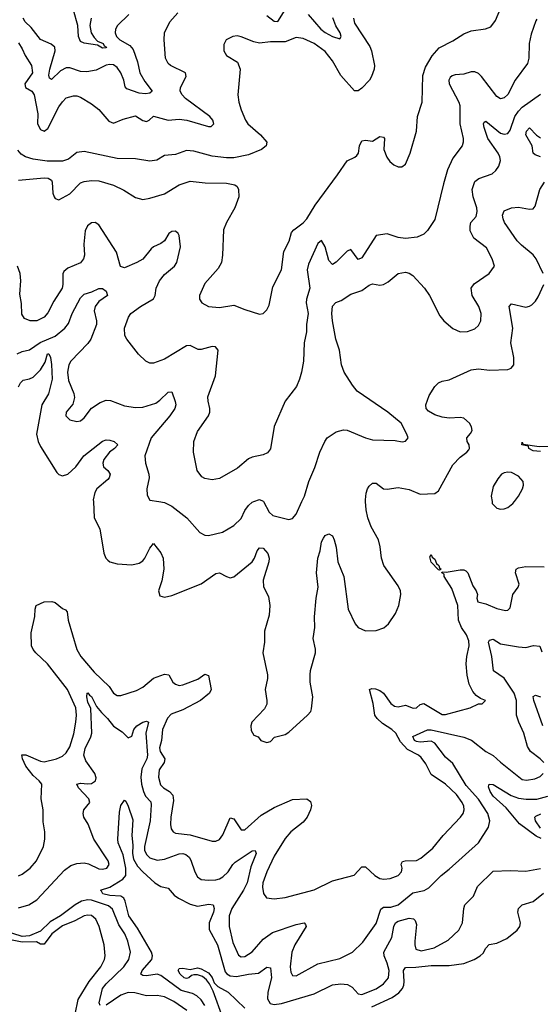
# Model space of a CAD drawing. Header units: inches. Extents: x 1694797 to 1849917, y 907313 to 1017959.
# Tile 105 of 256: x 1733956 to 1736809, y 947244 to 952641. Entities that reach past the tile are written whole.
import ezdxf

# ---------------------------------------------------------------- set-up
doc = ezdxf.new("R2010")
doc.units = ezdxf.units.IN
doc.header["$MEASUREMENT"] = 0
doc.layers.add('B7934', color=7, linetype='Continuous')
doc.layers.add('B7935', color=7, linetype='Continuous')

msp = doc.modelspace()

# ---------------------------------------------------------------- linework, layer by layer
at = {"layer": 'B7934', "color": 5}
for points, elevation in [([(1734359.6, 950000), (1734363.5, 949910), (1734396, 949850), (1734417.5, 949717.5), (1734428.9, 949690), (1734438.6, 949678.6), (1734450, 949668.8), (1734490, 949658.3), (1734570, 949654), (1734610, 949662), (1734630, 949674.3), (1734641.8, 949690), (1734670, 949743.7), (1734690, 949770.3), (1734730, 949718.5), (1734742, 949690), (1734745.4, 949630), (1734734.2, 949565.8), (1734716.4, 949510), (1734723.9, 949483.9), (1734750, 949475.5), (1734790, 949485.7), (1734950, 949549.1), (1735030, 949605.2), (1735050, 949609), (1735088.4, 949588.4), (1735110, 949582.7), (1735130, 949586.7), (1735229.2, 949670), (1735242.1, 949690), (1735256.4, 949730), (1735270, 949745.7), (1735290, 949744), (1735315.3, 949715.3), (1735322.1, 949690), (1735321.6, 949670), (1735289.5, 949569.5), (1735292.5, 949532.5), (1735318.8, 949478.8), (1735326, 949430), (1735323.4, 949376.6), (1735296.5, 949290), (1735296.5, 949230), (1735288, 949170), (1735313.2, 949050), (1735313.2, 949030), (1735300.2, 948970), (1735311, 948910), (1735310.2, 948890), (1735297, 948863), (1735228.9, 948790), (1735222.6, 948770), (1735224.7, 948744.7), (1735239.6, 948719.6), (1735262, 948710), (1735278, 948690), (1735310, 948679.1), (1735330, 948685.5), (1735351.6, 948708.4), (1735410, 948723.9), (1735430, 948736.5), (1735533.3, 948830), (1735551.3, 948850), (1735555.8, 948864.2), (1735562.9, 948930), (1735548.3, 949010), (1735547.3, 949050), (1735550, 949074.8), (1735576.8, 949170), (1735577.5, 949190), (1735563.2, 949250), (1735572.5, 949310), (1735571.8, 949368.2), (1735580.4, 949470), (1735590.9, 949530), (1735583.2, 949610), (1735589.9, 949690), (1735602.7, 949730), (1735610, 949779.1), (1735619.8, 949800.2), (1735630, 949814.2), (1735650, 949822.2), (1735670, 949811.6), (1735679.4, 949790), (1735690.7, 949750), (1735698.5, 949670), (1735731.8, 949590), (1735756.1, 949410), (1735794, 949330), (1735810.4, 949310), (1735850, 949291.4), (1735910, 949292.6), (1735951.5, 949308.5), (1735977.4, 949330), (1736014.3, 949385.7), (1736033.3, 949430), (1736045.1, 949490), (1736042.7, 949510), (1736030, 949537.6), (1735950.7, 949650), (1735938.2, 949690), (1735931.4, 949751.4), (1735921.6, 949790), (1735881.8, 949861.8), (1735862.8, 949910), (1735854.5, 949954.5), (1735851.5, 950000)], 720), ([(1734718.3, 950000), (1734750, 949994.7), (1734790, 949974.9), (1734872.2, 949910), (1734943.8, 949830), (1734970, 949816.5), (1734990, 949814.4), (1735067.4, 949832.6), (1735130, 949868.8), (1735170, 949906.3), (1735189.4, 949950.6), (1735210, 949979.2), (1735230, 949996.5), (1735239.3, 950000)], 740), ([(1735291.1, 950000), (1735322.7, 949942.7), (1735343.7, 949923.7), (1735430, 949902), (1735450, 949906.8), (1735470, 949930.8), (1735502.4, 950000)], 740), ([(1736543.9, 950000), (1736545.6, 949990), (1736570, 949964.4), (1736590, 949957.6), (1736610, 949959.7), (1736630, 949968.2), (1736658.2, 949990), (1736666.4, 950000)], 720), ([(1733950, 947948.7), (1733970, 947957), (1734013.6, 947990), (1734047.6, 948030), (1734086.6, 948110), (1734094, 948150), (1734093, 948190), (1734083.8, 948243.8), (1734084.2, 948310), (1734074.2, 948370), (1734076.9, 948450), (1734062, 948470), (1734030, 948498.4), (1733989.9, 948550), (1733971, 948590), (1733968.5, 948611.5), (1733990, 948612), (1734070, 948577.7), (1734090, 948573.2), (1734157.6, 948590), (1734190, 948605.2), (1734210, 948623.1), (1734230, 948656.4), (1734253.2, 948726.8), (1734263.6, 948790), (1734267, 948830), (1734263, 948870), (1734218.6, 948970), (1734109, 949110), (1734044.1, 949170), (1734029.3, 949189.3), (1734020.7, 949210), (1734018.7, 949281.3), (1734039, 949370), (1734040.6, 949410), (1734046.7, 949430), (1734090, 949450), (1734132.7, 949452.7), (1734150, 949445.9), (1734190, 949414.5), (1734207, 949407), (1734215.8, 949395.8), (1734222.5, 949350), (1734269.7, 949189.7), (1734290.2, 949150), (1734364.6, 949064.6), (1734446.5, 948986.5), (1734470, 948948.8), (1734490, 948936.2), (1734510, 948936.5), (1734596.3, 948963.7), (1734630, 948982.8), (1734690, 949031), (1734750, 949054.2), (1734772.7, 949050), (1734796, 949010), (1734810, 948998.5), (1734830, 948992.1), (1734850, 948995.3), (1734933, 949027), (1734970, 949054), (1734990, 949047.3), (1735005.4, 948970), (1734995.3, 948950), (1734946.4, 948910), (1734850, 948858.3), (1734785.2, 948834.8), (1734766.7, 948813.3), (1734738.5, 948750), (1734733.8, 948690), (1734722.9, 948650), (1734726.5, 948630), (1734751.9, 948590), (1734747.3, 948570), (1734719.8, 948530), (1734717.1, 948490), (1734727.1, 948447.1), (1734744.2, 948430), (1734776.3, 948410), (1734795.1, 948390), (1734799.4, 948360.6), (1734783.5, 948270), (1734782.5, 948230), (1734786.5, 948206.5), (1734797.6, 948190), (1734810, 948182.4), (1734890, 948172.7), (1735010, 948138.5), (1735030, 948138.5), (1735050, 948147.7), (1735070, 948174), (1735110, 948266), (1735130, 948260.9), (1735170, 948200.7), (1735190, 948201.4), (1735279.5, 948280.5), (1735350, 948323.1), (1735450, 948366), (1735530.2, 948370.2), (1735550, 948355.5), (1735554.3, 948334.3), (1735550.1, 948310), (1735531.9, 948270), (1735510, 948242.4), (1735441.8, 948190), (1735410, 948153.3), (1735350, 948056.8), (1735309.6, 947970), (1735288.7, 947910), (1735286.3, 947886.3), (1735291.2, 947851.2), (1735308, 947828), (1735350, 947822.4), (1735410, 947829.2), (1735570, 947871.1), (1735670, 947920.2), (1735788, 947952), (1735830, 947998.4), (1735850, 947997.6), (1735901.2, 947950), (1735930, 947933.7), (1735950.6, 947929.4), (1735986.1, 947933.9), (1736029.1, 947950.9), (1736047.4, 947970), (1736050.8, 947990), (1736047, 948013), (1736053.4, 948026.6), (1736068.8, 948031.2), (1736130, 948032.8), (1736153.9, 948046.1), (1736219.6, 948100.4), (1736275.7, 948170), (1736372.2, 948270), (1736386.3, 948290), (1736391.7, 948310), (1736389.3, 948330), (1736380.2, 948350), (1736350, 948394.3), (1736290, 948451.3), (1736210, 948504.5), (1736182.2, 948562.2), (1736156.2, 948596.2), (1736141, 948610), (1736081.8, 948641.8), (1736043.2, 948683.2), (1736017.5, 948730), (1735995.8, 948750), (1735943.7, 948783.7), (1735915.5, 948810), (1735902.5, 948830), (1735893.3, 948893.3), (1735872.7, 948970), (1735885.3, 948974.7), (1735906.3, 948973.7), (1735930, 948964.1), (1735950, 948949.2), (1735990, 948892.6), (1736010, 948878.4), (1736030, 948874.6), (1736070, 948883.2), (1736112.4, 948867.6), (1736130, 948870.2), (1736150, 948888.2), (1736170, 948892.5), (1736270, 948833.2), (1736290, 948832.4), (1736424, 948870), (1736470, 948891.3), (1736490, 948892), (1736508, 948910), (1736480.1, 948920.1), (1736456.6, 948936.6), (1736438.9, 948958.9), (1736418.6, 948998.6), (1736408.5, 949048.5), (1736403.2, 949110), (1736405.4, 949150), (1736419.1, 949210), (1736417.4, 949237.4), (1736404.4, 949270), (1736376.7, 949310), (1736360.2, 949350), (1736356.1, 949430), (1736323.3, 949523.3), (1736282.4, 949590), (1736282, 949602), (1736269.4, 949610), (1736270, 949614), (1736293.2, 949613.2), (1736370, 949626), (1736390, 949625.7), (1736400.2, 949620.2), (1736412.3, 949610), (1736438.7, 949538.7), (1736457.6, 949510), (1736463.8, 949490), (1736460.7, 949470), (1736466, 949450), (1736510, 949440.2), (1736570, 949413), (1736617.3, 949402.7), (1736630, 949404.9), (1736643.1, 949416.9), (1736658.5, 949490), (1736687.8, 949530), (1736693.1, 949546.9), (1736672.3, 949610), (1736676.9, 949630), (1736690, 949636.8), (1736730, 949644.7), (1736830, 949642.7)], 680), ([(1736827.7, 948570), (1736808.5, 948590), (1736755.5, 948630), (1736737.8, 948657.8), (1736718.5, 948730), (1736690.9, 948790.9), (1736679, 948830), (1736677.4, 948910), (1736665.9, 948950), (1736610, 949031.4), (1736551.8, 949071.8), (1736542.8, 949150), (1736524.9, 949230), (1736530, 949240.2), (1736550, 949245), (1736590, 949220.1), (1736690, 949203), (1736730, 949200.7), (1736770.5, 949210.5), (1736806.8, 949206.8), (1736817.1, 949177.1)], 660), ([(1733950, 947772.5), (1734005.6, 947790), (1734050, 947817.5), (1734200.7, 947979.3), (1734235.8, 948004.2), (1734270, 948016.6), (1734310, 948019.5), (1734333.7, 948013.7), (1734390, 947986.1), (1734410, 947984.3), (1734433.3, 947990), (1734446.2, 948010), (1734440.5, 948030), (1734363, 948150), (1734330.9, 948230.9), (1734307.9, 948270), (1734303.5, 948290), (1734307.1, 948310), (1734340.7, 948350), (1734334.3, 948370), (1734277.8, 948430), (1734268.6, 948450), (1734290, 948456.6), (1734330, 948452.3), (1734350, 948454.8), (1734371.1, 948468.9), (1734374.5, 948485.5), (1734367.8, 948510), (1734318, 948578), (1734306.6, 948610), (1734314, 948646), (1734346.1, 948710), (1734351.7, 948730), (1734345.9, 948865.9), (1734330, 948900.5), (1734323.2, 948930), (1734325.1, 948950), (1734330, 948952.4), (1734338.2, 948938.2), (1734350, 948931.2), (1734377, 948877), (1734403.5, 948843.5), (1734437.9, 948810), (1734470, 948768.8), (1734517.1, 948737.1), (1734550, 948704), (1734570, 948714), (1734581.1, 948750), (1734598.4, 948770), (1734630, 948790.1), (1734650, 948796.9), (1734662.4, 948790), (1734647, 948730), (1734656.6, 948610), (1734652.1, 948590), (1734625, 948535), (1734620.2, 948490), (1734623.5, 948450), (1734634.5, 948410), (1734645.6, 948385.6), (1734673.8, 948353.8), (1734677.1, 948337.1), (1734671, 948250), (1734639.9, 948110), (1734640.5, 948090), (1734650, 948065.4), (1734670, 948046.5), (1734710, 948035), (1734750, 948039.2), (1734830, 948069.5), (1734850, 948070.7), (1734865.6, 948065.6), (1734884.7, 948050), (1734894.5, 948034.5), (1734915.6, 947970), (1734930, 947943.1), (1734950, 947928.2), (1734990, 947924.6), (1735030, 947926.6), (1735050, 947931.8), (1735070, 947943.7), (1735097.8, 947970), (1735123.5, 948010), (1735137.4, 948022.6), (1735230, 948084.6), (1735246.8, 948086.8), (1735250.9, 948070), (1735222.8, 947997.2), (1735202.9, 947910), (1735182.9, 947870), (1735118.4, 947770), (1735103.6, 947730), (1735103.4, 947670), (1735123.3, 947583.3), (1735154.1, 947514.1), (1735170, 947503.8), (1735190, 947506.4), (1735230, 947531), (1735290, 947600.7), (1735341.8, 947638.2), (1735470, 947682), (1735514.8, 947690), (1735522.4, 947682.4), (1735525.7, 947670), (1735464.1, 947570), (1735447.5, 947530), (1735438.7, 947450), (1735441, 947421), (1735450, 947401.5), (1735470, 947400.6), (1735590, 947466), (1735710, 947496.1), (1735780.4, 947530), (1735835.6, 947584.4), (1735910, 947686.5), (1735934.4, 947765.6), (1735950, 947776), (1735990, 947777.3), (1736030, 947789.6), (1736110, 947855.2), (1736172, 947868), (1736198.1, 947881.9), (1736264.8, 947950), (1736310, 947984.7), (1736469.8, 948130), (1736524.1, 948215.9), (1736532.4, 948250), (1736520.6, 948290), (1736469.3, 948369.3), (1736403, 948443), (1736330, 948564.5), (1736290, 948599.4), (1736230, 948675.8), (1736210, 948686.1), (1736150, 948681.6), (1736130, 948684.4), (1736119.5, 948690), (1736110, 948712.7), (1736190, 948747.8), (1736210, 948747.8), (1736390, 948708.4), (1736431.5, 948691.5), (1736510, 948630.2), (1736550, 948607.7), (1736590, 948571.1), (1736710, 948477.2), (1736733.2, 948473.2), (1736779.4, 948480.6), (1736807.2, 948492.8), (1736824.5, 948510)], 660), ([(1736821.7, 948770), (1736773.1, 948910), (1736770, 948931), (1736781.8, 948938.2), (1736810, 948930.1)], 640), ([(1736813.5, 948153.5), (1736785.7, 948165.7), (1736693.8, 948233.8), (1736621.8, 948321.8), (1736550, 948384.6), (1736533.4, 948410), (1736523.9, 948436.1), (1736529.2, 948450), (1736550, 948449.1), (1736649, 948389), (1736690, 948374), (1736731.3, 948368.7), (1736790, 948369.3), (1736850, 948385.5)], 640), ([(1734970, 947238.3), (1734950, 947268.6), (1734926.1, 947290), (1734902.6, 947302.6), (1734840.1, 947320.1), (1734730, 947402.5), (1734710, 947410.3), (1734650, 947399.6), (1734630, 947402.9), (1734619.8, 947410), (1734627.7, 947430), (1734679.2, 947490), (1734684, 947510), (1734678.6, 947530), (1734601.7, 947661.7), (1734554.7, 947730), (1734534.7, 947810), (1734526, 947826), (1734510, 947836.6), (1734450, 947841), (1734411.1, 947850), (1734404.9, 947864.9), (1734398, 947870), (1734450, 947886.8), (1734521.5, 947930), (1734537.9, 947950), (1734537.8, 947990), (1734522.8, 948062.8), (1734495.7, 948130), (1734494, 948150), (1734502.7, 948297.3), (1734510, 948334.8), (1734530, 948364), (1734537.6, 948357.6), (1734550, 948331), (1734575.5, 948255.5), (1734570.1, 948170), (1734576.2, 948116.2), (1734573.5, 948070), (1734580.1, 948040.1), (1734601.8, 948001.8), (1734630, 947969.6), (1734696.3, 947910), (1734730, 947890.1), (1734770, 947880.7), (1734802.4, 947842.4), (1734825.3, 947825.3), (1734890, 947793.9), (1734930, 947781.6), (1734993, 947793), (1735015.8, 947790), (1735021.1, 947770), (1735017.9, 947750), (1734995, 947690), (1734994.2, 947654.2), (1735039.6, 947570), (1735082.8, 947422.8), (1735090.8, 947410.8), (1735110, 947399.4), (1735143.7, 947396.3), (1735210, 947410.1), (1735265.4, 947414.6), (1735310, 947447.4), (1735330, 947443.8), (1735336.2, 947390), (1735316.2, 947310), (1735314.2, 947274.2), (1735328.3, 947248.3), (1735350, 947242.3), (1735390, 947248.1), (1735570, 947302.3), (1735670, 947351.6), (1735716.2, 947356.2), (1735752.4, 947352.4), (1735777.6, 947337.6), (1735810, 947301.5), (1735830, 947298.5), (1735910, 947329.1), (1735950, 947356.1), (1735976.9, 947390), (1735979.9, 947430), (1735970, 947469.7), (1735952.9, 947510), (1735951.5, 947530), (1735994.3, 947610), (1736006, 947670), (1736014.4, 947690), (1736030, 947699.3), (1736090, 947716.1), (1736113.5, 947713.5), (1736123.1, 947703.1), (1736130, 947682), (1736120.3, 947590), (1736120.3, 947570), (1736127.3, 947547.3), (1736156.5, 947536.5), (1736226.6, 947553.4), (1736303.8, 947596.2), (1736362.5, 947650), (1736382.2, 947690), (1736388.8, 947770), (1736394.7, 947790), (1736443.1, 947836.9), (1736463.9, 947890), (1736550, 947973.7), (1736643.1, 947976.9), (1736730, 947973.6), (1736810, 947988.1)], 640), ([(1736809.9, 948210), (1736783.1, 948250), (1736779.4, 948270), (1736784.9, 948275.1), (1736811.5, 948288.5)], 620), ([(1735885.8, 947230), (1735997.7, 947282.3), (1736033.5, 947306.5), (1736053.2, 947330), (1736061.3, 947350), (1736063, 947370), (1736059.9, 947430), (1736070, 947445.8), (1736127.3, 947447.3), (1736210, 947457.5), (1736310, 947456.4), (1736390, 947467.7), (1736446.2, 947490), (1736479.3, 947510), (1736494.9, 947525.1), (1736510, 947552.4), (1736527.5, 947572.5), (1736570, 947579.3), (1736624.9, 947604.9), (1736682.5, 947650), (1736695.9, 947670), (1736699.5, 947690), (1736685.6, 947750), (1736688.4, 947770), (1736710, 947788.9), (1736770, 947808), (1736826.9, 947853.1)], 620), ([(1734397.1, 947237.1), (1734392.4, 947252.4), (1734409.9, 947330.1), (1734430, 947357), (1734527.5, 947450), (1734553.7, 947490), (1734563.9, 947530), (1734549.3, 947590), (1734532.5, 947630), (1734499.6, 947679.6), (1734465.3, 947765.3), (1734443.2, 947783.2), (1734350, 947815.2), (1734330, 947817.7), (1734295.6, 947810), (1734260.4, 947790), (1734180.5, 947730), (1734123.8, 947696.2), (1734070, 947645.8), (1734010, 947620.1), (1733970, 947615.1), (1733868.1, 947648.1)], 660), ([(1734259.7, 947190), (1734277.3, 947270), (1734337.2, 947370), (1734400.5, 947450), (1734420.6, 947490), (1734424.1, 947510), (1734418.5, 947570), (1734391.5, 947670), (1734372.4, 947710), (1734350, 947730.5), (1734330, 947733.4), (1734310, 947728.6), (1734258.5, 947701.5), (1734190, 947674.2), (1734131.3, 947630), (1734090, 947574), (1734070, 947574.6), (1734047.5, 947587.5), (1733970, 947585.4), (1733850, 947608.9)], 680), ([(1735068.2, 947170), (1735016.4, 947316.4), (1734996.5, 947356.5), (1734978.8, 947378.8), (1734956.8, 947396.8), (1734930, 947406), (1734910, 947406.6), (1734897, 947403), (1734882, 947390), (1734870, 947386.5), (1734858, 947390), (1734834.7, 947410), (1734824.2, 947430), (1734830, 947440.7), (1734850, 947442), (1734890, 947435.3), (1734930, 947443.8), (1734950, 947438.7), (1734990, 947416.1), (1735010, 947390.3), (1735021.6, 947361.6), (1735041.6, 947341.6), (1735097.6, 947310), (1735190, 947223.7)], 620), ([(1734872.1, 947210), (1734800.2, 947260.2), (1734750, 947285.3), (1734710, 947292.4), (1734650, 947289.9), (1734586.4, 947306.4), (1734550, 947309.3), (1734510, 947295.2), (1734430, 947238.7)], 660)]:
    msp.add_lwpolyline(points, dxfattribs=dict(at, elevation=elevation))
at = {"layer": 'B7934', "color": 5, "elevation": 680}
msp.add_lwpolyline([(1736256.3, 949623.7), (1736250, 949625.1), (1736210, 949667), (1736203.9, 949696.1), (1736209.7, 949710.3), (1736215.9, 949695.9), (1736230, 949684), (1736239.8, 949659.8), (1736252.4, 949650), (1736255.9, 949635.9), (1736264.7, 949630)], close=True, dxfattribs=at)
at = {"layer": 'B7935', "color": 5}
for points, elevation in [([(1733950, 951762.4), (1734090, 951774.4), (1734112.2, 951772.2), (1734130, 951761), (1734134.4, 951750), (1734138, 951690), (1734144.9, 951670), (1734150, 951661), (1734170, 951654), (1734230, 951686.7), (1734290, 951746.4), (1734310, 951754), (1734350, 951759.5), (1734390, 951758.4), (1734470, 951733.4), (1734527.3, 951707.3), (1734590, 951666), (1734630, 951656.4), (1734670, 951662.7), (1734750, 951686.5), (1734830, 951735.3), (1734890, 951757), (1734972.6, 951747.4), (1735090, 951745.7), (1735135.6, 951735.6), (1735147.1, 951727.1), (1735155.8, 951710), (1735156.5, 951670), (1735135.3, 951610), (1735088.9, 951530), (1735073.4, 951490), (1735067.7, 951350), (1735061.1, 951310), (1735043.2, 951276.8), (1734970, 951195.1), (1734940.4, 951130), (1734940.5, 951110), (1734954, 951090), (1734991.3, 951070), (1735050, 951064.4), (1735130, 951076.9), (1735190, 951051.8), (1735270, 951027.3), (1735290, 951031), (1735310, 951051), (1735322.7, 951077.3), (1735343.5, 951176.5), (1735390.7, 951269.3), (1735402.8, 951370), (1735433.2, 951426.8), (1735445.4, 951474.6), (1735457.4, 951490), (1735510, 951528.1), (1735530, 951549.1), (1735575.1, 951624.9), (1735697.8, 951790), (1735750, 951868.2), (1735793, 951887), (1735803.3, 951896.7), (1735812.3, 951910), (1735817.2, 951950), (1735830, 951978), (1735850, 951981), (1735890, 951976), (1735930, 952001), (1735950, 951998), (1735954, 951990), (1735952, 951930), (1735968.2, 951888.2), (1735984.5, 951864.5), (1736006.1, 951846.1), (1736030, 951834.4), (1736050, 951834), (1736069.6, 951850), (1736096.1, 951910), (1736131, 952030), (1736136.3, 952110), (1736161.1, 952190), (1736164.1, 952335.9), (1736179.6, 952380.4), (1736216.6, 952443.4), (1736253.8, 952486.2), (1736330, 952525.2), (1736390, 952563.6), (1736430, 952579.6), (1736508.2, 952591.8), (1736538, 952602), (1736563.1, 952636.9), (1736645, 952835)], 780), ([(1734347.2, 952650), (1734340.5, 952610), (1734348, 952570), (1734363.5, 952543.5), (1734383.1, 952523.1), (1734412.6, 952510), (1734418.7, 952498.7), (1734430.9, 952490.9), (1734430, 952487.1), (1734410, 952484.3), (1734382.1, 952502.1), (1734310, 952512.7), (1734290, 952522.5), (1734279.1, 952550), (1734274.9, 952610), (1734250, 952692.7)], 720), ([(1735310, 952664.9), (1735350, 952632.6), (1735370, 952631.7), (1735410, 952695.2)], 760), ([(1736790, 952643.7), (1736784.4, 952635.6), (1736757.9, 952562.1), (1736747.2, 952510), (1736745.2, 952430), (1736739, 952401), (1736670.9, 952310), (1736630, 952232), (1736610, 952213.4), (1736590, 952207.2), (1736570, 952220.3), (1736486.3, 952330), (1736470, 952346.3), (1736450, 952355.8), (1736430, 952356), (1736390, 952343.5), (1736341.3, 952338.7), (1736326.1, 952333.9), (1736315.4, 952324.6), (1736307.5, 952310), (1736309.1, 952290), (1736362.4, 952190), (1736368.3, 952170), (1736366.9, 952070), (1736386, 951990), (1736386.6, 951970), (1736380.5, 951950), (1736330, 951881.6), (1736300.9, 951819.1), (1736277.7, 951742.3), (1736230, 951546.8), (1736190, 951484.9), (1736170, 951466), (1736134, 951450), (1736070, 951441.5), (1736030, 951447.4), (1735970, 951467), (1735910, 951458.7), (1735830, 951335.8), (1735810, 951326), (1735770, 951382.4), (1735750, 951372.9), (1735690, 951312.7), (1735670, 951298.7), (1735650, 951322), (1735630, 951395.5), (1735610.2, 951430.2), (1735590, 951414), (1735539.2, 951300.8), (1735531.6, 951270), (1735545.7, 951170), (1735527.1, 951110), (1735526.2, 951090), (1735537.1, 951030), (1735527.2, 950970), (1735527.2, 950930), (1735515.3, 950870), (1735510.7, 950769.3), (1735499.8, 950710), (1735489.8, 950670.2), (1735472.6, 950630), (1735409.8, 950550.2), (1735350, 950410.8), (1735330.8, 950289.2), (1735313.7, 950266.3), (1735290, 950256.4), (1735230, 950243.1), (1735210, 950233.4), (1735150, 950183.1), (1735050, 950126.3), (1735010, 950118.3), (1734970, 950125.7), (1734954.9, 950134.9), (1734928.5, 950170), (1734908.9, 950270), (1734910.3, 950330), (1734930, 950383.7), (1734990.2, 950469.8), (1734997.6, 950490), (1734998.6, 950510), (1734988, 950550), (1734986.7, 950573.3), (1735028.4, 950690), (1735043.9, 950830), (1735028.2, 950848.2), (1735010, 950849.3), (1734950, 950833.4), (1734933.7, 950833.7), (1734890, 950855.4), (1734870, 950854.2), (1734750, 950780.8), (1734690, 950758.9), (1734670, 950758.7), (1734646.4, 950770), (1734607.3, 950807.3), (1734543, 950890), (1734532.4, 950910), (1734530.4, 950950), (1734552, 951010), (1734565.3, 951030), (1734618.3, 951070), (1734689.6, 951110.4), (1734699.1, 951130), (1734704.5, 951170), (1734722.6, 951210), (1734750, 951244.4), (1734804.4, 951290), (1734817.4, 951310), (1734836.7, 951396.7), (1734830, 951458), (1734824, 951470), (1734810, 951482), (1734790, 951480.4), (1734772.7, 951470), (1734749.6, 951430), (1734730, 951413.7), (1734690, 951395.6), (1734675.6, 951384.4), (1734630, 951329.2), (1734598, 951310), (1734530, 951281.1), (1734509.3, 951289.3), (1734486.7, 951366.7), (1734390, 951516.9), (1734370, 951529.1), (1734350, 951526.9), (1734328.3, 951511.7), (1734315.3, 951484.7), (1734308.1, 951410), (1734311.7, 951350), (1734305.6, 951330), (1734290, 951308.1), (1734220, 951280), (1734198.4, 951261.6), (1734191.8, 951248.2), (1734192.2, 951190), (1734188.3, 951170), (1734142.3, 951097.7), (1734110, 951034.4), (1734090, 951010.4), (1734050, 950990.3), (1734014, 950990), (1733983, 951003), (1733967.6, 951027.6), (1733966.1, 951086.1), (1733956.7, 951136.7), (1733962.3, 951210), (1733958.5, 951250), (1733944.1, 951290)], 760), ([(1735784.2, 952650), (1735790, 952621.3), (1735873.7, 952493.7), (1735883.2, 952470), (1735900.2, 952390), (1735899.1, 952370), (1735883.9, 952330), (1735872.1, 952310), (1735830, 952265.6), (1735810, 952251.1), (1735790, 952251.5), (1735715, 952335), (1735670, 952415.6), (1735630, 952466.2), (1735570, 952511.2), (1735510, 952538.4), (1735470, 952544.1), (1735410, 952520.2), (1735330, 952519.1), (1735270, 952512.4), (1735239.1, 952519.1), (1735170, 952548.2), (1735147.1, 952552.9), (1735124.7, 952550), (1735086.8, 952530), (1735074.6, 952505.4), (1735074.9, 952470), (1735090, 952444.9), (1735149.1, 952409.1), (1735164, 952370), (1735152.2, 952230), (1735156.1, 952190), (1735170, 952147.3), (1735193.1, 952090), (1735205.8, 952070), (1735276.1, 952010), (1735310.2, 951970), (1735307, 951950), (1735281.3, 951930), (1735210, 951900.6), (1735130, 951884.5), (1735090, 951884), (1735010, 951893.7), (1734910, 951921.1), (1734870, 951923.5), (1734810, 951902.3), (1734750, 951896.9), (1734707.9, 951872.1), (1734670, 951866), (1734590, 951878.9), (1734490, 951880.5), (1734310, 951919.6), (1734270, 951913.3), (1734222.6, 951877.4), (1734190, 951866.6), (1734106.1, 951866.1), (1734030, 951876.8), (1733988.8, 951888.8), (1733963.8, 951903.8), (1733945.9, 951925.9)], 780), ([(1733950, 952514), (1733970, 952481.6), (1733985.2, 952445.2), (1734021.5, 952390), (1734026.5, 952350), (1733983.4, 952290), (1733988.7, 952270), (1734022.3, 952250), (1734034.9, 952230), (1734054.8, 952125.2), (1734054.3, 952070), (1734070, 952038.8), (1734090, 952030.8), (1734110, 952045.6), (1734170, 952163.5), (1734190, 952191.9), (1734210, 952212.1), (1734250, 952223.1), (1734270, 952223.1), (1734290, 952216.4), (1734350, 952180.4), (1734390, 952149.7), (1734445, 952085), (1734470, 952074.8), (1734523.4, 952096.6), (1734590, 952114.6), (1734630, 952089.1), (1734650, 952082.9), (1734664.9, 952090), (1734690, 952112.4), (1734770, 952091.1), (1734830, 952096.6), (1734871.4, 952091.4), (1734990, 952055), (1735005.1, 952054.9), (1735019.1, 952070), (1735013.7, 952090), (1734998, 952110), (1734865.2, 952210), (1734846.2, 952230), (1734835.3, 952250), (1734836.9, 952270), (1734867.9, 952330), (1734865.3, 952350), (1734782, 952390), (1734770, 952402), (1734755.3, 952430), (1734747.4, 952530), (1734750.3, 952570), (1734778, 952630), (1734822, 952678)], 760), ([(1734554.4, 952670), (1734492.7, 952610), (1734481.6, 952590), (1734478.4, 952570), (1734485.9, 952550), (1734504.6, 952530), (1734558.9, 952498.9), (1734577.6, 952477.6), (1734601, 952410), (1734615.2, 952350), (1734642.2, 952302.2), (1734682, 952250), (1734670, 952238), (1734645.9, 952234.1), (1734610, 952237.9), (1734542.4, 952262.4), (1734533.8, 952273.8), (1734527.5, 952310), (1734511, 952350), (1734490, 952378.6), (1734470, 952393.6), (1734450, 952395.6), (1734430, 952391.4), (1734375.9, 952364.1), (1734324.2, 952355.8), (1734290, 952357.7), (1734230, 952378.1), (1734210, 952376.7), (1734178.9, 952361.1), (1734130, 952313.3), (1734120.3, 952320.3), (1734116.6, 952336.6), (1734121, 952370), (1734150.5, 952470), (1734147.8, 952490), (1734127.7, 952507.7), (1734070, 952533.5), (1734018.7, 952598.7), (1733986.1, 952630), (1733974.9, 952650)], 740), ([(1735535.9, 952670), (1735605.7, 952590), (1735630, 952571.5), (1735670, 952549.9), (1735710, 952535.6), (1735717.2, 952550), (1735711.4, 952570), (1735688, 952608), (1735670.9, 952650.9)], 760), ([(1735502.4, 950000), (1735516.4, 950030), (1735540.3, 950110), (1735573.1, 950186.9), (1735600.4, 950270), (1735628.3, 950330), (1735641.1, 950350), (1735690, 950381.6), (1735730, 950393.4), (1735750, 950392), (1735850, 950348.4), (1735890, 950338.7), (1736014.2, 950334.2), (1736051.8, 950328.2), (1736069.2, 950330.8), (1736078.6, 950341.4), (1736084, 950350), (1736077, 950370), (1736046, 950430), (1735972.3, 950490), (1735805.3, 950605.3), (1735778.8, 950638.8), (1735734.4, 950710), (1735719, 950750), (1735707.6, 950830), (1735689, 950891), (1735669.9, 950990), (1735666.3, 951030), (1735669.1, 951070.9), (1735688.2, 951091.8), (1735717.1, 951102.9), (1735770, 951136.3), (1735830, 951156.6), (1735870, 951186.4), (1735890, 951193.8), (1735930, 951185.2), (1735950, 951190.2), (1735974.9, 951205.1), (1736029.6, 951250), (1736070, 951257.7), (1736090, 951251.6), (1736110, 951238.7), (1736173.8, 951170), (1736201.8, 951130), (1736257.6, 951017.6), (1736280.7, 950990), (1736329, 950949), (1736370, 950930.5), (1736410, 950932.4), (1736450, 950946.7), (1736470, 950964.9), (1736483, 950990), (1736485.4, 951030), (1736471, 951070), (1736435.4, 951130), (1736429.7, 951170), (1736447, 951193), (1736527.8, 951250), (1736557, 951290), (1736545.1, 951330), (1736513.3, 951390), (1736444.3, 951444.3), (1736424.6, 951484.6), (1736423.4, 951510), (1736428.5, 951530), (1736456.8, 951563.2), (1736462.3, 951590), (1736460.2, 951610), (1736441.1, 951670), (1736436, 951710), (1736450, 951754), (1736472, 951770), (1736544.1, 951795.9), (1736565.3, 951814.7), (1736581, 951839), (1736589.8, 951870), (1736587, 951890), (1736576.8, 951910), (1736521.5, 951990), (1736500.6, 952050), (1736497.7, 952070), (1736501.2, 952078.8), (1736510, 952084.2), (1736590, 952020.1), (1736610, 952013.5), (1736630, 952017.6), (1736643.5, 952036.5), (1736669.5, 952110), (1736690, 952140.5), (1736710, 952161.9), (1736810, 952232.9)], 740), ([(1736810, 951889.8), (1736780.2, 951900.2), (1736770, 951909.6), (1736763.9, 951950), (1736729.5, 952010), (1736733.1, 952030), (1736750, 952049), (1736787.7, 952007.7), (1736810, 951993.9)], 720), ([(1736823.8, 951250), (1736785.3, 951330), (1736770, 951351.7), (1736705, 951405), (1736681.7, 951430), (1736612.8, 951530), (1736604.4, 951550), (1736602.2, 951570), (1736610, 951592.9), (1736650, 951609.2), (1736690, 951613.6), (1736750, 951603.2), (1736770, 951604.4), (1736780.1, 951619.9), (1736806.3, 951710), (1736831.7, 951750)], 720), ([(1735851.5, 950000), (1735850.9, 950010), (1735854.4, 950045.6), (1735862, 950070), (1735870, 950083.9), (1735890, 950101.1), (1735910, 950100.2), (1735950, 950070.2), (1735970, 950068.8), (1736030, 950077.8), (1736090, 950066), (1736150, 950039.6), (1736230, 950044), (1736250, 950058.3), (1736330, 950201.1), (1736370, 950243.1), (1736406.6, 950270), (1736417, 950283), (1736420.5, 950290), (1736418.3, 950310), (1736408.3, 950330), (1736406.3, 950350), (1736426.9, 950373.1), (1736434.4, 950390), (1736432.2, 950410), (1736421.4, 950430), (1736390, 950457.3), (1736370, 950461.5), (1736310, 950457.9), (1736270, 950462.5), (1736230, 950475.8), (1736195.4, 950495.4), (1736183.8, 950510), (1736181.6, 950530), (1736198.8, 950581.2), (1736229.9, 950630.1), (1736250, 950650.2), (1736270, 950660.2), (1736310, 950667.1), (1736430, 950722.3), (1736470, 950727.8), (1736530, 950720.2), (1736630, 950724.2), (1736649.7, 950730.3), (1736663.6, 950750), (1736663.1, 950790), (1736647.3, 950870), (1736658.7, 950950), (1736637.8, 951070), (1736650, 951084.4), (1736730, 951066.2), (1736750, 951070.2), (1736762.1, 951077.9), (1736782, 951098), (1736797.4, 951122.6), (1736828, 951190)], 720), ([(1733943.1, 950810), (1733970, 950823.2), (1734010, 950832.3), (1734068.2, 950871.8), (1734150, 950906.8), (1734202.6, 950950), (1734223.7, 950976.3), (1734242.9, 951030), (1734290, 951116.1), (1734310, 951137.5), (1734350.5, 951149.5), (1734390, 951167.6), (1734410, 951167.2), (1734430, 951153.1), (1734437.6, 951130), (1734390, 951097), (1734369.6, 951070), (1734364.7, 951044.7), (1734377.2, 950990), (1734377.2, 950970), (1734345.9, 950890), (1734330, 950866.3), (1734235.5, 950770), (1734224.5, 950750), (1734218.8, 950710), (1734224.2, 950664.2), (1734253, 950593), (1734256.9, 950570), (1734246.9, 950533.1), (1734210.6, 950490), (1734208.4, 950470), (1734230, 950448.5), (1734270, 950438.4), (1734290, 950442.4), (1734310, 950459.1), (1734348.7, 950511.3), (1734396.2, 950543.8), (1734430, 950555.2), (1734453.4, 950553.4), (1734530, 950524), (1734590, 950515.2), (1734630, 950516.9), (1734701.1, 950538.9), (1734724.5, 950555.5), (1734770, 950599.5), (1734790, 950600.5), (1734808.2, 950548.2), (1734811.1, 950530), (1734805.6, 950510), (1734777.9, 950470), (1734676.8, 950350), (1734642.4, 950250), (1734644.9, 950210), (1734664.4, 950150), (1734664.7, 950130), (1734653.1, 950070), (1734654.2, 950034.2), (1734668.4, 950008.4), (1734718.3, 950000)], 740), ([(1733950.4, 950629.6), (1733959.8, 950650), (1733975.1, 950664.9), (1734010, 950672.1), (1734030, 950682.6), (1734070, 950721.7), (1734096.4, 950763.6), (1734108.4, 950810), (1734116.3, 950810), (1734124.6, 950790), (1734130, 950751), (1734134.5, 950670), (1734114.3, 950590), (1734078.2, 950530), (1734048.5, 950368.5), (1734056.5, 950330), (1734070, 950301.8), (1734160.1, 950160.1), (1734170, 950147.9), (1734190, 950140.1), (1734219.3, 950150), (1734263.4, 950190), (1734307.9, 950250), (1734410, 950330.2), (1734430, 950338.6), (1734450, 950336.9), (1734473.4, 950330), (1734493.7, 950310), (1734475.8, 950290), (1734448.4, 950271.6), (1734417.9, 950230), (1734411.7, 950210), (1734414.7, 950190), (1734438.9, 950170), (1734452.4, 950150), (1734446.4, 950130), (1734438.7, 950121.3), (1734379.2, 950070), (1734367.8, 950050), (1734359.2, 950010), (1734359.6, 950000)], 720), ([(1736810, 950273.5), (1736770, 950277.6), (1736745.4, 950290), (1736744, 950304), (1736707.3, 950310), (1736710, 950324.7), (1736715.2, 950315.2), (1736802.3, 950302.3), (1736950, 950304.1)], 680), ([(1736666.4, 950000), (1736690, 950028.9), (1736711.9, 950070), (1736716.4, 950090), (1736714.5, 950110), (1736690, 950139.8), (1736650, 950158.9), (1736630, 950161.4), (1736610, 950158), (1736596.4, 950150), (1736575.3, 950124.7), (1736550, 950082.9), (1736538.7, 950030), (1736543.9, 950000)], 720), ([(1735239.3, 950000), (1735270, 950011.5), (1735290, 950002), (1735291.1, 950000)], 740)]:
    msp.add_lwpolyline(points, dxfattribs=dict(at, elevation=elevation))

doc.saveas('drawing.dxf')
